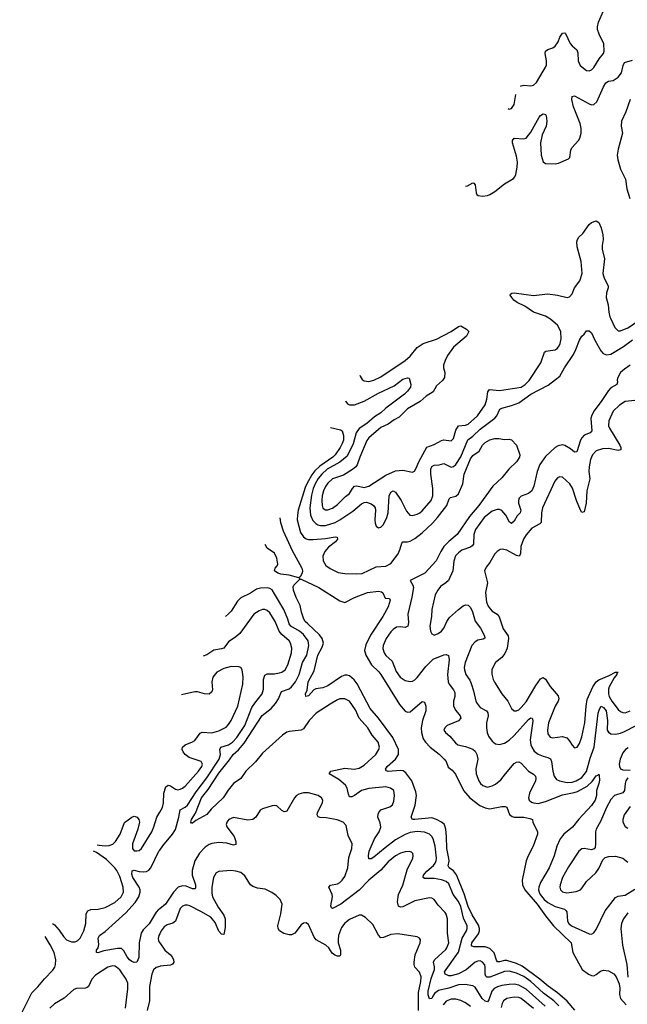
# Model space of a CAD drawing. Header units: inches. Extents: x 1550315 to 1685896, y 510706 to 640504.
# Tile 79 of 256: x 1588843 to 1593867, y 594322 to 602470. Entities that reach past the tile are written whole.
import ezdxf

# ---------------------------------------------------------------- set-up
doc = ezdxf.new("R2010")
doc.units = ezdxf.units.IN
doc.header["$MEASUREMENT"] = 0
for name, color, linetype in [('B5589', 7, 'Continuous'), ('B5599', 7, 'Continuous'), ('B5690', 7, 'Continuous')]:
    doc.layers.add(name, color=color, linetype=linetype)

msp = doc.modelspace()

# ---------------------------------------------------------------- linework, layer by layer
at = {"layer": 'B5589', "color": 5}
for points, elevation in [([(1589481.8, 595642.6), (1589498.6, 595638.6), (1589550, 595632.9), (1589583.3, 595636.7), (1589612.5, 595647.5), (1589635.3, 595670), (1589673.2, 595730), (1589710, 595826), (1589770, 595870.4), (1589790, 595878.4), (1589813, 595870), (1589828.4, 595850), (1589833.7, 595830), (1589820.2, 595770), (1589774.9, 595650), (1589774.9, 595610), (1589790, 595593), (1589810, 595590.4), (1589830, 595594.9), (1589850, 595610.6), (1589933.7, 595750), (1589952.8, 595790), (1589976.4, 595870), (1590000, 595911)], 580), ([(1589114.9, 594990.5), (1589130, 594978.9), (1589170, 594936), (1589203.7, 594883.7), (1589230, 594856.3), (1589270, 594838), (1589301.5, 594838.5), (1589323.5, 594850), (1589341.8, 594870), (1589374, 594930), (1589389.8, 594990), (1589391.9, 595070), (1589404.9, 595095.1), (1589430, 595105.4), (1589490.6, 595109.4), (1589550, 595123.9), (1589630, 595164.4), (1589681, 595210), (1589699.8, 595250), (1589698, 595290), (1589670, 595380.5), (1589645.7, 595430), (1589630, 595451.5), (1589559, 595519), (1589477.7, 595577.7), (1589452.1, 595589.9)], 580), ([(1590000, 595112.9), (1589990, 595104.9), (1589970, 595083), (1589912.1, 594987.9), (1589862.9, 594937.1), (1589846.3, 594910), (1589830.2, 594830.2), (1589827.7, 594710), (1589810.4, 594669.6), (1589790, 594667), (1589770, 594674.5), (1589750, 594689.6), (1589730, 594714.5), (1589704.9, 594764.9), (1589683.1, 594783.1), (1589650, 594784), (1589536.8, 594763.2), (1589487.8, 594747.8), (1589478, 594750), (1589478, 594770), (1589491.2, 594788.8), (1589496.6, 594816.6), (1589491.6, 594870), (1589502.9, 594890), (1589550, 594924.9), (1589720.9, 595079.1), (1589796.9, 595163.1), (1589826.2, 595210), (1589837.9, 595250), (1589838.3, 595270), (1589829.9, 595290), (1589778.6, 595370), (1589770, 595398), (1589773.6, 595426.4), (1589790, 595431.6), (1589830, 595419.4), (1589870, 595417.2), (1589890, 595420.8), (1589909.5, 595430.5), (1589927.2, 595450), (1589992.3, 595587.7), (1590000, 595598.5)], 560), ([(1590000, 594905), (1589992.2, 594890), (1589987.3, 594867.3), (1589989.1, 594850), (1589996.4, 594836.4), (1590000, 594831.1)], 580), ([(1588842.6, 594217.4), (1588943.2, 594416.8), (1588993.8, 594466.2), (1589047.4, 594532.6), (1589115.3, 594604.7), (1589132.5, 594630), (1589139.6, 594650), (1589140.9, 594690), (1589126.5, 594750), (1589094.5, 594814.5), (1589054.1, 594882.3)], 580), ([(1589716.5, 594290), (1589735.9, 594450), (1589736, 594496), (1589722.2, 594530), (1589670, 594605.6), (1589643, 594630), (1589630, 594637.1), (1589610, 594639.8), (1589570, 594629.8), (1589470, 594563.5), (1589439.2, 594530), (1589411.4, 594470), (1589399.3, 594460.7), (1589385.5, 594454.5), (1589312.2, 594452.2), (1589290, 594443), (1589210, 594372.9), (1589130, 594326.6), (1589090.8, 594290)], 580), ([(1590000, 594635.4), (1589970, 594626.6), (1589950, 594606.9), (1589934.5, 594570), (1589915.3, 594470), (1589915, 594350), (1589895.4, 594270)], 580)]:
    msp.add_lwpolyline(points, dxfattribs=dict(at, elevation=elevation))
at = {"layer": 'B5599', "color": 5}
for points, elevation in [([(1591656.1, 599528.9), (1591658.9, 599518.9), (1591673.4, 599493.4), (1591690, 599481.7), (1591730, 599476.9), (1591770, 599487.2), (1591830, 599514.6), (1592030, 599648.6), (1592070, 599685), (1592130, 599756.1), (1592178.5, 599790), (1592290, 599827.2), (1592411.3, 599890), (1592470, 599930.3), (1592490, 599935.8), (1592536.3, 599910), (1592557.3, 599890), (1592538.3, 599850), (1592430, 599760.3), (1592381, 599690), (1592359.7, 599650), (1592346, 599610), (1592345.8, 599590), (1592357.6, 599550), (1592355, 599510), (1592337.3, 599482.7), (1592290, 599439.1), (1592262.4, 599390), (1592204.7, 599355.3), (1592154.2, 599310), (1592049.7, 599250.3), (1591979.1, 599180.9), (1591940.2, 599159.8), (1591890, 599122.6), (1591830, 599094.5), (1591810, 599079.8), (1591730.2, 599010), (1591712.7, 598987.3), (1591654.1, 598850), (1591633.8, 598786.2), (1591623.2, 598770), (1591593.8, 598746.2), (1591519.5, 598700.5), (1591430, 598669.8), (1591390, 598635.3), (1591370, 598607.3), (1591354.4, 598570), (1591344, 598530), (1591340.8, 598490), (1591343.8, 598450), (1591350, 598428.7), (1591370, 598413.4), (1591390, 598412.7), (1591430, 598428.2), (1591470, 598456.9), (1591536.3, 598523.7), (1591570.9, 598550), (1591594, 598590), (1591611.8, 598608.2), (1591630, 598612.1), (1591690, 598599.4), (1591729.6, 598610), (1591870, 598701.7), (1591950, 598735.1), (1592010, 598741.4), (1592090, 598725.5), (1592106.5, 598733.5), (1592121.6, 598758.4), (1592142.4, 598810), (1592210, 598931.6), (1592270, 598954.3), (1592330, 598988.6), (1592350, 598994.3), (1592410, 598985.7), (1592430, 599004.4), (1592447.8, 599072.2), (1592470, 599107.6), (1592530, 599114.4), (1592550, 599123.2), (1592629.1, 599190.9), (1592690, 599282.6), (1592705.4, 599330), (1592714.4, 599390), (1592727.8, 599410), (1592810, 599400.8), (1592990, 599429.5), (1593022.2, 599450), (1593055.6, 599484.4), (1593151.6, 599630), (1593182.3, 599717.7), (1593193.1, 599726.9), (1593270, 599736.9), (1593290, 599752), (1593303.5, 599770), (1593312.7, 599790), (1593320.3, 599830), (1593316.8, 599890), (1593290, 599941.7), (1593235.6, 599990), (1593218.1, 600000)], 580), ([(1593726.4, 600000), (1593763.1, 599923.1), (1593790, 599895.3), (1593810, 599896), (1593870, 599920.5), (1593910, 599943.3), (1593950, 599974.6), (1593974.4, 600000)], 580), ([(1591537, 599316.9), (1591539.7, 599310), (1591551.7, 599291.7), (1591570, 599282), (1591610, 599283.2), (1591690, 599313.9), (1591810, 599380.1), (1591939.2, 599440.8), (1592010, 599493.7), (1592050, 599505.7), (1592062.5, 599502.5), (1592076.9, 599450), (1592072.9, 599430), (1592050, 599395.6), (1592025.2, 599370), (1591870, 599254), (1591830, 599217.2), (1591777.1, 599182.9), (1591711.5, 599128.5), (1591650, 599086), (1591624.2, 599050), (1591599.7, 598960.3), (1591550, 598857.7), (1591490.7, 598809.3), (1591385.8, 598750), (1591340.6, 598710), (1591310, 598671.6), (1591286.4, 598630), (1591269.7, 598590), (1591255.2, 598535.2), (1591240.5, 598430), (1591245.9, 598370), (1591265.1, 598325.1), (1591290, 598299.4), (1591307.4, 598290), (1591330, 598284), (1591370, 598284.6), (1591450, 598309.1), (1591490, 598331.3), (1591596.3, 598403.7), (1591670, 598464.1), (1591690, 598473.2), (1591710, 598476.1), (1591750, 598464.4), (1591768.8, 598450), (1591781.7, 598430), (1591785.2, 598410), (1591780.3, 598330), (1591782.9, 598302.9), (1591790, 598278), (1591810, 598264), (1591830, 598270.7), (1591850, 598293.4), (1591878.7, 598350), (1591889.7, 598390), (1591898.7, 598530), (1591910, 598559.5), (1591930, 598571.4), (1591950, 598558.7), (1591995.8, 598490), (1592041.6, 598401.6), (1592069.4, 598369.4), (1592090, 598367.3), (1592130, 598379.1), (1592151.4, 598388.6), (1592170, 598404.2), (1592244.5, 598490), (1592258.9, 598530), (1592259.8, 598590), (1592242.7, 598710), (1592243.4, 598750), (1592250, 598771.5), (1592270, 598783.5), (1592310, 598786.7), (1592350, 598797.2), (1592410, 598767.1), (1592430, 598771.2), (1592450, 598788.2), (1592490, 598852), (1592546.7, 598993.3), (1592590, 599021.9), (1592650, 599080.4), (1592770, 599171.1), (1592787.9, 599192.1), (1592812.5, 599247.5), (1592830, 599255.9), (1592910, 599275.8), (1592970, 599299.5), (1593070, 599372), (1593213.3, 599446.7), (1593310, 599518.9), (1593348.7, 599590), (1593420.9, 599699.1), (1593440.7, 599739.3), (1593470, 599819.1), (1593490, 599850.8), (1593510, 599867.3), (1593530, 599894), (1593550, 599894), (1593570, 599879.1), (1593597.8, 599817.8), (1593647.7, 599730), (1593667.2, 599707.2), (1593695.2, 599695.2), (1593730, 599700.5), (1593836, 599764), (1593910, 599819.7)], 560), ([(1593890.2, 599610), (1593842.4, 599577.6), (1593811, 599549), (1593787.8, 599510), (1593783.8, 599490), (1593786.3, 599470), (1593780.4, 599450), (1593730, 599422.5), (1593710, 599401.6), (1593650.1, 599309.9), (1593590.8, 599230), (1593569.5, 599190), (1593564.3, 599170), (1593573.8, 599066.2), (1593559.1, 599050), (1593510, 599031.6), (1593489.6, 599010.4), (1593479.4, 598990), (1593450, 598892.3), (1593430, 598891.8), (1593398.1, 598918.1), (1593350, 598944.8), (1593330, 598950.8), (1593295.4, 598944.6), (1593270, 598928.6), (1593190, 598855.3), (1593143.9, 598790), (1593121.2, 598730), (1593094.7, 598610), (1593076.2, 598570), (1593050, 598547.6), (1592990, 598527.8), (1592973.7, 598510), (1592967.2, 598490), (1592968.3, 598468.3), (1592987, 598410), (1592979.5, 598390), (1592956.2, 598363.8), (1592930, 598318.7), (1592910, 598299.6), (1592892.3, 598312.3), (1592863.5, 598370), (1592829, 598409), (1592810, 598417.3), (1592790, 598417.2), (1592750, 598401.6), (1592683.5, 598350), (1592612.1, 598250), (1592597.1, 598210), (1592594.8, 598130), (1592585, 598115), (1592570, 598104.9), (1592499.1, 598080.9), (1592470, 598058.8), (1592446.5, 598033.5), (1592431, 597990), (1592424.7, 597910), (1592387, 597830), (1592367, 597810), (1592321.2, 597778.8), (1592298.9, 597750), (1592277.8, 597710), (1592250.3, 597590), (1592247.2, 597530), (1592233.4, 597450), (1592238.7, 597410), (1592250, 597387.7), (1592270, 597376.4), (1592303.7, 597390), (1592329.6, 597410), (1592350, 597435.5), (1592373.5, 597490), (1592396.5, 597523.5), (1592470, 597587.7), (1592510, 597618), (1592530, 597627), (1592550, 597624.9), (1592570, 597604.4), (1592586.4, 597570), (1592610, 597492.7), (1592653, 597433), (1592686, 597370), (1592688, 597352), (1592675.8, 597344.2), (1592630, 597334.8), (1592610, 597321.4), (1592581.5, 597290), (1592524.6, 597150), (1592518.5, 597110), (1592520.2, 597090), (1592532.4, 597050), (1592563.9, 597003.9), (1592576.6, 596976.6), (1592595.8, 596915.8), (1592615, 596830), (1592624.1, 596810), (1592650, 596778.2), (1592701.3, 596750), (1592713.6, 596733.6), (1592716, 596710), (1592703.5, 596650), (1592701.8, 596610), (1592707.3, 596570), (1592719.4, 596539.4), (1592750, 596498), (1592777.1, 596477.1), (1592810, 596470.3), (1592850, 596482.7), (1592890, 596508.3), (1592930, 596545.5), (1593050, 596679.1), (1593070, 596692.9), (1593078.8, 596690), (1593083.8, 596683.8), (1593085.1, 596665.1), (1593063.9, 596510), (1593068.8, 596470), (1593076.8, 596450), (1593097.6, 596417.6), (1593130, 596391), (1593170, 596374.8), (1593210, 596365), (1593231.9, 596351.9), (1593240.6, 596330), (1593250.2, 596250), (1593262.8, 596210), (1593282.3, 596182.3), (1593304.9, 596170), (1593370, 596158.3), (1593410, 596160.7), (1593444.2, 596170), (1593490, 596199.8), (1593530, 596249.2), (1593560.7, 596359.3), (1593592.6, 596450), (1593626.1, 596730), (1593636.4, 596763.6), (1593650, 596788.2), (1593670, 596778.9), (1593690.6, 596750), (1593702.9, 596670), (1593700.7, 596590), (1593710, 596573.4), (1593730, 596560.8), (1593770, 596556.9), (1593810, 596565), (1593842.1, 596577.9), (1593934.8, 596625.2)], 560), ([(1593930, 599318.6), (1593848.5, 599310), (1593800.8, 599279.2), (1593750.9, 599229.1), (1593713.4, 599150), (1593712.1, 599110), (1593719.3, 599090), (1593805.7, 598950), (1593813.2, 598930), (1593812.4, 598910), (1593790, 598903.9), (1593710, 598922), (1593660.2, 598919.8), (1593610, 598902.2), (1593578.8, 598870), (1593563, 598830), (1593550.8, 598770), (1593548.9, 598730), (1593556.3, 598670), (1593531, 598570), (1593527.5, 598470), (1593510, 598398), (1593490, 598392.7), (1593480.5, 598410), (1593446.2, 598490), (1593413.7, 598593.7), (1593392.2, 598630), (1593330, 598683.5), (1593310, 598688), (1593290, 598678.7), (1593266.9, 598650), (1593165.8, 598430), (1593156.8, 598390), (1593153.5, 598310), (1593142, 598298), (1593076.9, 598263.1), (1593030, 598207.1), (1593008, 598170), (1592986.4, 598110), (1592983.1, 598050), (1592973.4, 598030), (1592950, 598036.8), (1592870, 598079.8), (1592832.7, 598087.3), (1592815.9, 598084.1), (1592790.2, 598069.8), (1592771.1, 598048.9), (1592730, 597977), (1592699.9, 597940.1), (1592687, 597910), (1592711.7, 597810), (1592694.8, 597730), (1592701.8, 597650), (1592716, 597616), (1592733.3, 597593.3), (1592750, 597576.2), (1592789.5, 597549.5), (1592808.1, 597528.1), (1592840.1, 597430), (1592880.5, 597370), (1592883.5, 597350), (1592871.9, 597270), (1592854.7, 597225.3), (1592830, 597192.2), (1592777.6, 597150), (1592747.6, 597092.4), (1592746.9, 597053.1), (1592758.8, 597010), (1592768, 596988), (1592829, 596890), (1592877.7, 596830), (1592910, 596768.2), (1592930, 596750.4), (1592950, 596750.3), (1592970, 596759.6), (1592990, 596776.9), (1593030, 596823.5), (1593110, 596959.7), (1593150, 597015.8), (1593170, 597026.5), (1593190, 597013.1), (1593230, 596951.3), (1593294.8, 596874.8), (1593299.8, 596850), (1593293.7, 596830), (1593271.3, 596790), (1593216.3, 596650), (1593206, 596590), (1593210, 596560.7), (1593230, 596533.7), (1593247.6, 596527.6), (1593330, 596538), (1593366.3, 596526.3), (1593386.1, 596506.1), (1593410, 596466), (1593430, 596442.8), (1593451.8, 596450), (1593470, 596478.8), (1593490, 596534.8), (1593515.9, 596650), (1593525.7, 596790), (1593534.7, 596845.3), (1593580.3, 596950), (1593609.4, 596990.6), (1593630, 597005.7), (1593717.6, 597042.4), (1593770, 597071.2), (1593792.2, 597070), (1593780.5, 597059.5), (1593779.6, 597050), (1593757.9, 597022.1), (1593716.3, 596950), (1593710.6, 596930), (1593711.1, 596890), (1593716.5, 596870), (1593737.6, 596830), (1593790, 596760.2), (1593810, 596743.6), (1593830, 596735.5), (1593850, 596734), (1593890, 596750.2)], 580), ([(1591411.9, 599094), (1591495.1, 599075.1), (1591510, 599066.8), (1591520.8, 599030), (1591518.7, 598990), (1591510, 598961.3), (1591493.3, 598930), (1591451.6, 598870), (1591431.2, 598850), (1591324.6, 598775.4), (1591283.5, 598736.5), (1591258, 598702), (1591216.6, 598630), (1591202.6, 598597.4), (1591146.4, 598410), (1591138.2, 598370), (1591136.8, 598330), (1591165.4, 598225.4), (1591188, 598190), (1591210, 598174), (1591230, 598168.6), (1591267.9, 598167.9), (1591370, 598176.8), (1591450.2, 598190.2), (1591467.1, 598187.1), (1591470.4, 598170), (1591454, 598150), (1591395.8, 598104.2), (1591364.3, 598070), (1591348, 598030), (1591350.8, 597990.8), (1591374.1, 597954.1), (1591408.4, 597928.4), (1591476.3, 597896.3), (1591530, 597885.6), (1591630, 597882.7), (1591673.2, 597886.8), (1591790, 597941.2), (1591870, 597946.5), (1591910, 597969.2), (1591971.3, 598050), (1591989.8, 598090), (1592001.1, 598138.9), (1592009.2, 598150), (1592047.9, 598147.9), (1592070, 598154.5), (1592110, 598176.1), (1592170, 598224.4), (1592256.6, 598303.4), (1592298.3, 598350), (1592373.4, 598450), (1592394.9, 598505.1), (1592403.7, 598516.3), (1592450, 598525.6), (1592470, 598546.2), (1592506.7, 598630), (1592518, 598710), (1592570, 598834.6), (1592590, 598862.3), (1592640.6, 598899.4), (1592668.5, 598950), (1592690, 598972), (1592730, 598993.7), (1592770, 599003.8), (1592804.9, 599004.9), (1592850, 598994.8), (1592890, 598998), (1592910, 598992), (1592950.8, 598950), (1592979.1, 598870), (1592976.5, 598850), (1592950.2, 598810), (1592886, 598750), (1592830, 598678.3), (1592755.5, 598610), (1592638.9, 598450), (1592561.5, 598358.5), (1592459.1, 598210), (1592390, 598152.3), (1592350, 598109.8), (1592324.6, 598070), (1592287.1, 597992.9), (1592191.3, 597890), (1592071.7, 597830), (1592094, 597790), (1592098.2, 597770), (1592085.3, 597690), (1592050.8, 597550), (1592058, 597482), (1592052.4, 597450), (1592030, 597439.8), (1591990, 597445.3), (1591958.6, 597441.4), (1591930, 597424.5), (1591910, 597403.1), (1591873.9, 597350), (1591847.1, 597290), (1591845.1, 597265.1), (1591855.6, 597230), (1591870, 597207.9), (1591921.3, 597161.3), (1591956.1, 597076.1), (1591989.1, 597030), (1592030, 597001.5), (1592070, 596993.7), (1592090, 596996.5), (1592110, 597007.4), (1592130, 597026), (1592201.8, 597118.2), (1592260.9, 597179.1), (1592350, 597213.4), (1592370, 597216.9), (1592389, 597209), (1592393.1, 597173.1), (1592380.5, 597050), (1592385.2, 596990), (1592393, 596970), (1592430, 596924.2), (1592440.9, 596900.9), (1592441, 596870), (1592429.2, 596829.2), (1592429.3, 596790), (1592450, 596751.8), (1592483.6, 596710), (1592490.3, 596690), (1592470, 596666.2), (1592376.3, 596630), (1592357.1, 596610), (1592350.5, 596590), (1592362, 596570), (1592400.4, 596540.4), (1592445.1, 596485.1), (1592464.4, 596470), (1592530, 596455), (1592590, 596434.3), (1592610, 596417.3), (1592623.2, 596390), (1592630.1, 596350), (1592613.7, 596270), (1592617.2, 596230), (1592639.6, 596170), (1592651.8, 596150), (1592671.2, 596131.2), (1592710, 596119.6), (1592750, 596128.9), (1592777.2, 596142.8), (1592821.4, 596178.6), (1592858.5, 596230), (1592930, 596313.7), (1592950, 596324.9), (1592970, 596328.5), (1592990, 596315.8), (1593050, 596250.2), (1593090, 596226), (1593107.2, 596210), (1593111, 596190), (1593107.6, 596170), (1593057.3, 596070), (1593049.4, 596030), (1593056.2, 596010), (1593074.2, 595994.2), (1593090, 595987.8), (1593130, 595984), (1593190, 595999.5), (1593330, 596055.7), (1593426.7, 596073.3), (1593456.1, 596083.9), (1593534.2, 596125.8), (1593575.3, 596164.7), (1593610, 596212.2), (1593623.3, 596216.7), (1593630, 596226), (1593635.3, 596215.3), (1593636.1, 596176.1), (1593631.7, 596148.3), (1593612.1, 596090), (1593610.8, 596050), (1593599.8, 596010), (1593570, 595967.5), (1593465.5, 595854.5), (1593413.1, 595786.9), (1593342.9, 595730), (1593312.2, 595690), (1593284.7, 595630), (1593260.6, 595550), (1593220.2, 595450), (1593149.3, 595330), (1593134.2, 595290), (1593133.2, 595270), (1593137.1, 595250), (1593147.4, 595230), (1593180.1, 595190), (1593210, 595164.1), (1593270, 595131.4), (1593346.8, 595110), (1593359.2, 595099.2), (1593366.3, 595086.3), (1593371.9, 595010), (1593383.2, 594990), (1593403.9, 594970), (1593550, 594905.7), (1593570, 594902.4), (1593590, 594912.7), (1593610, 594940.3), (1593684.2, 595095.8), (1593770, 595204.7), (1593790, 595215.6), (1593850, 595223.8), (1593930, 595274.4)], 540), ([(1590994.6, 598347.5), (1590998.3, 598310), (1591021.2, 598241.2), (1591096.3, 598076.3), (1591175.5, 597930), (1591180.9, 597910), (1591177.6, 597890), (1591161.8, 597858.2), (1591150.5, 597850), (1591158, 597842), (1591149.5, 597850), (1591070, 597873.8), (1591001, 597881), (1590976, 597890), (1590949, 597910), (1590955.3, 597930), (1590972.7, 597950), (1590975.6, 597964.4), (1590970, 598014), (1590950, 598056.3), (1590890, 598095.1), (1590873.4, 598127.8)], 520), ([(1593433.2, 594273.2), (1593370, 594347.7), (1593290, 594415.5), (1593211, 594471), (1593143.1, 594530), (1592996.8, 594636.8), (1592950, 594659.1), (1592870, 594684.4), (1592850, 594684.3), (1592810, 594672.2), (1592794.4, 594674.4), (1592785.6, 594685.6), (1592766.6, 594746.6), (1592730, 594783), (1592690, 594796), (1592596.4, 594796.4), (1592582.8, 594802.8), (1592579.3, 594810), (1592581.3, 594830), (1592635.4, 594904.6), (1592644.7, 594930), (1592644.5, 594950), (1592635.6, 594975.6), (1592582.7, 595062.7), (1592551.5, 595130), (1592516.6, 595236.6), (1592453, 595393), (1592430, 595425), (1592394.8, 595450), (1592386.4, 595466.4), (1592392.9, 595507.1), (1592391.5, 595528.5), (1592374.9, 595610), (1592372.2, 595710), (1592365.9, 595770), (1592358, 595798), (1592351.1, 595811.1), (1592329.8, 595830), (1592290, 595852.1), (1592250, 595865.6), (1592109.9, 595849.9), (1592090, 595852), (1592079.7, 595870), (1592112, 595970), (1592124.9, 596050), (1592119.2, 596079.2), (1592085.2, 596170), (1592036.3, 596236.3), (1592012.6, 596252.6), (1591990, 596256.4), (1591889.3, 596249.3), (1591874.7, 596254.7), (1591868.3, 596268.3), (1591881.5, 596290), (1591950, 596350.2), (1591975, 596390), (1591973.6, 596430), (1591929, 596530), (1591810, 596689.4), (1591740.4, 596770), (1591633.1, 596973.1), (1591607.5, 597007.5), (1591570, 597038.6), (1591550, 597045.2), (1591530, 597044.5), (1591504.5, 597035.5), (1591390, 596956.4), (1591350, 596941.3), (1591290, 596932.7), (1591275.2, 596924.8), (1591230, 596875.3), (1591209.4, 596869.4), (1591207, 596890), (1591218.4, 596921.6), (1591227.8, 596990), (1591278.6, 597081.4), (1591308.6, 597210), (1591343.1, 597276.9), (1591354.5, 597310), (1591342.4, 597350), (1591320.5, 597380.5), (1591223.7, 597470), (1591204.2, 597490), (1591192.5, 597510), (1591171.9, 597568.1), (1591162.4, 597622.4), (1591129.5, 597689.5), (1591106.9, 597750), (1591103.4, 597776.6), (1591109.2, 597790.8), (1591160.1, 597839.9), (1591170, 597840.2), (1591315.8, 597770), (1591490, 597660.3), (1591530, 597646.4), (1591610, 597688.5), (1591719, 597730), (1591810, 597740.7), (1591834.8, 597734.8), (1591846, 597726), (1591863.5, 597683.5), (1591899.1, 597679.1), (1591906, 597666), (1591888.7, 597610), (1591844.2, 597530), (1591742.4, 597377.6), (1591704.7, 597295.3), (1591694.8, 597250), (1591705.6, 597210), (1591752.4, 597130), (1591812.6, 597072.6), (1591830, 597050.2), (1591983.3, 596803.3), (1592030, 596748.4), (1592050, 596739.7), (1592070, 596742.2), (1592170, 596826.7), (1592190, 596820.7), (1592200.8, 596790), (1592200.7, 596750), (1592173.6, 596670), (1592160.9, 596610), (1592163.8, 596570), (1592179.4, 596519.4), (1592198.9, 596490), (1592237.7, 596450), (1592311, 596391), (1592352.9, 596350), (1592367.6, 596330), (1592384.3, 596284.3), (1592419.3, 596259.3), (1592446.5, 596226.5), (1592513.1, 596090), (1592565.8, 596030), (1592647.4, 595967.4), (1592690, 595946.4), (1592730, 595939.7), (1592830, 595959.5), (1592857.6, 595957.6), (1592871.8, 595951.8), (1592893.5, 595893.5), (1592914.7, 595874.7), (1592930.3, 595870.3), (1593011.3, 595871.3), (1593060.3, 595860.3), (1593082.8, 595850), (1593086.8, 595830), (1593122.8, 595750), (1593124.9, 595730), (1593088.9, 595630), (1593045.7, 595550), (1593030.3, 595510), (1592997.7, 595350), (1592999, 595310), (1593018.6, 595270), (1593122.2, 595150), (1593190, 595052.8), (1593257.7, 594970), (1593401.8, 594830), (1593417.2, 594750), (1593492.2, 594610), (1593546.3, 594570), (1593570, 594559.3), (1593590, 594557.8), (1593610, 594567.3), (1593644.3, 594595.7), (1593670, 594603.4), (1593710, 594599.2), (1593755, 594575), (1593774.6, 594550), (1593799.6, 594490), (1593804, 594456), (1593803.1, 594403.1), (1593811, 594370), (1593856, 594316)], 520), ([(1593299.6, 594310), (1593258.7, 594350), (1593175, 594415), (1593070, 594511.6), (1593010, 594551.6), (1592950, 594580.6), (1592890, 594594.8), (1592850, 594592.6), (1592730, 594547.2), (1592705.9, 594545.9), (1592695.8, 594555.8), (1592692.1, 594570), (1592692.2, 594630), (1592687.4, 594647.4), (1592670, 594671.7), (1592650, 594680.7), (1592630, 594679.5), (1592610, 594669.2), (1592534.1, 594605.9), (1592470, 594573.1), (1592410, 594556.8), (1592390, 594557.8), (1592360.7, 594570), (1592354.5, 594590), (1592470, 594752), (1592502.4, 594870), (1592537.5, 594930), (1592542.9, 594950), (1592541.8, 594970), (1592513.4, 595033.4), (1592489, 595130), (1592470, 595171.5), (1592425.9, 595230), (1592390, 595317.6), (1592370, 595336.8), (1592331.5, 595351.5), (1592270, 595363.2), (1592190, 595363.4), (1592178.5, 595370), (1592181.4, 595390), (1592210, 595423.2), (1592262.9, 595470), (1592277.7, 595490), (1592285.6, 595510), (1592288.4, 595531.6), (1592278.8, 595630), (1592262.6, 595690), (1592250, 595710.8), (1592230, 595729.8), (1592190, 595746.6), (1592130, 595752.9), (1592070, 595742.4), (1592030, 595727.8), (1591950, 595681.4), (1591863.2, 595616.8), (1591770, 595538.9), (1591750, 595526.3), (1591730, 595526.6), (1591725.7, 595550), (1591732.3, 595590), (1591775.4, 595690), (1591816, 595750), (1591828.5, 595788.5), (1591823.5, 595823.5), (1591804, 595870), (1591806.1, 595893.9), (1591812.8, 595910), (1591830, 595930.3), (1591904, 595956), (1591926.3, 595973.7), (1591936.2, 596003.8), (1591942.9, 596050), (1591935.1, 596090), (1591909.3, 596110), (1591870, 596120.8), (1591730, 596107.5), (1591670, 596092.3), (1591610, 596048.9), (1591590, 596039.3), (1591570, 596038.7), (1591560.4, 596060.4), (1591551.5, 596110), (1591536.2, 596136.2), (1591481.2, 596181.2), (1591402, 596230), (1591416, 596250), (1591530, 596276.5), (1591608.1, 596268.1), (1591650, 596276.3), (1591690, 596301.1), (1591786, 596390), (1591812, 596430), (1591817.6, 596450), (1591807.6, 596490), (1591757.8, 596550), (1591722, 596610), (1591648.8, 596688.8), (1591619.7, 596759.7), (1591568.9, 596828.9), (1591530, 596849.7), (1591490, 596848.5), (1591470, 596841), (1591410, 596806.8), (1591294.4, 596730), (1591235.6, 596670), (1591190, 596602), (1591169.4, 596590.6), (1591070, 596580.2), (1591050, 596573.2), (1591015.2, 596550), (1590850, 596399.1), (1590791.6, 596328.4), (1590711, 596250), (1590671.8, 596190), (1590610, 596148.7), (1590566.2, 596093.8), (1590526, 596030), (1590424.8, 595935.2), (1590390, 595893.6), (1590298.3, 595841.7), (1590270, 595820.9), (1590262, 595822), (1590257.2, 595830), (1590264, 595850), (1590296.9, 595903.1), (1590347, 596030), (1590400.9, 596099.1), (1590490, 596233.1), (1590576.4, 596343.6), (1590606.3, 596390), (1590651.8, 596428.2), (1590698.6, 596481.4), (1590848.5, 596711.5), (1590921.7, 596770), (1590956.7, 596810), (1590983.2, 596850), (1591006.9, 596910), (1591070, 596933), (1591090, 596949.4), (1591122.5, 596990), (1591153.9, 597050), (1591180.4, 597150), (1591215.6, 597210), (1591234.3, 597290), (1591227.1, 597330), (1591190, 597382), (1591157.4, 597410), (1591083.9, 597450), (1591071.7, 597470), (1591060.8, 597510), (1591025.4, 597590), (1590950, 597719.5), (1590930, 597750.4), (1590910, 597764), (1590890, 597769), (1590833.9, 597766.1), (1590801.9, 597758.1), (1590750, 597725.2), (1590670, 597686.6), (1590642.3, 597657.7), (1590590, 597575.8), (1590570, 597552.3), (1590543.7, 597530.2)], 540), ([(1590000, 595598.5), (1590025.7, 595634.3), (1590106.6, 595730), (1590130, 595767.1), (1590158.5, 595870), (1590169, 595930), (1590210, 595952), (1590230, 595970.1), (1590300.3, 596079.7), (1590390, 596197.1), (1590492.1, 596350), (1590503.9, 596390), (1590496.2, 596430), (1590504.4, 596450), (1590570, 596468.3), (1590601.5, 596490), (1590636.6, 596530), (1590703.4, 596630), (1590762.3, 596777.7), (1590785.8, 596814.2), (1590847.8, 596892.2), (1590858.3, 596930), (1590858, 597010), (1590870, 597044.9), (1590890, 597055.6), (1590950, 597055.9), (1590990, 597063.5), (1591010, 597070.2), (1591038.2, 597090), (1591060.6, 597130), (1591089, 597230), (1591093.2, 597270), (1591082.9, 597310), (1591070.6, 597330), (1591010, 597382.5), (1590988.9, 597408.9), (1590954.5, 597490), (1590910, 597560.9), (1590890, 597579.2), (1590870, 597587.6), (1590850, 597588.7), (1590821.4, 597578.6), (1590779.5, 597550), (1590661.7, 597390), (1590630, 597361.7), (1590570, 597321.3), (1590530.1, 597269.9), (1590510, 597262), (1590447, 597253), (1590390, 597214.2), (1590358.8, 597201.5)], 560), ([(1590000, 595911), (1590022.4, 595950), (1590032.1, 595990), (1590033.6, 596070), (1590050, 596120.3), (1590070, 596134.3), (1590090, 596130.3), (1590130, 596102), (1590150, 596097.3), (1590170, 596100.9), (1590190, 596111.5), (1590210, 596127.7), (1590321.4, 596250), (1590348.4, 596290), (1590353.3, 596310), (1590343.7, 596330), (1590244.9, 596364.9), (1590210, 596389.7), (1590193.5, 596410), (1590186, 596430), (1590189.7, 596450), (1590210, 596470.2), (1590270, 596492.7), (1590290, 596504.9), (1590334, 596566), (1590350, 596573.6), (1590430, 596567), (1590490, 596583.8), (1590550, 596615.8), (1590570, 596636), (1590591.6, 596670), (1590646, 596790), (1590687, 596970), (1590690.7, 597030.7), (1590681.6, 597090), (1590670, 597109.3), (1590655.6, 597115.6), (1590590, 597115.8), (1590530, 597100.7), (1590473.4, 597070), (1590439.7, 597030), (1590432, 596990), (1590435.6, 596924.4), (1590430, 596906.3), (1590410, 596889), (1590370.2, 596889.8), (1590312.4, 596907.6), (1590290, 596908.1), (1590180.1, 596883.9)], 580), ([(1593875.1, 596444.9), (1593851.1, 596428.9), (1593830, 596402.3), (1593807.8, 596350), (1593800.1, 596310), (1593801.8, 596290), (1593811, 596271), (1593830, 596261.6), (1593890, 596258)], 560), ([(1593870, 596195.4), (1593855.1, 596170), (1593847.8, 596150), (1593843.2, 596090), (1593828.8, 596071.2), (1593761.1, 596050), (1593730, 596016.4), (1593695.7, 595950), (1593646.3, 595833.7), (1593609, 595770), (1593604.4, 595750), (1593604.6, 595650), (1593599.9, 595620.1), (1593592, 595608), (1593570, 595600.5), (1593510, 595609.7), (1593491.7, 595608.3), (1593464.6, 595590), (1593379.4, 595460.6), (1593331.2, 595370), (1593310.2, 595310), (1593308.1, 595290), (1593313.1, 595270), (1593332, 595252), (1593365.4, 595245.4), (1593444.4, 595255.6), (1593479.5, 595270), (1593494.7, 595285.3), (1593530, 595338.4), (1593606.6, 595410), (1593630, 595446), (1593663.3, 595516.7), (1593684.8, 595535.2), (1593714.6, 595545.4), (1593770, 595547.6), (1593830, 595530.3), (1593870, 595497.6)], 560), ([(1593186.8, 594306.8), (1593030, 594447.4), (1592970, 594480.6), (1592930, 594487.9), (1592890, 594486.8), (1592830, 594477.3), (1592793.2, 594466.8), (1592766.7, 594453.3), (1592745.9, 594430), (1592720.9, 594359.1), (1592710, 594342.4), (1592690, 594348.4), (1592666.7, 594370), (1592610, 594463.7), (1592590, 594475.3), (1592526.5, 594486.5), (1592470, 594481.4), (1592390, 594454.2), (1592305, 594435), (1592272.1, 594410), (1592257.5, 594390), (1592250, 594369.6), (1592230, 594366.6), (1592220.8, 594400.8), (1592219.9, 594430), (1592245.3, 594534.7), (1592271.7, 594610), (1592272.4, 594632.4), (1592263.2, 594670), (1592271.7, 594690), (1592365.1, 594774.9), (1592375.6, 594790), (1592389.9, 594830), (1592381.1, 594910), (1592378.7, 595030), (1592370, 595067), (1592360.9, 595080.9), (1592302, 595142), (1592270, 595187.6), (1592250, 595201.3), (1592230, 595203), (1592110, 595178.8), (1592010, 595128.6), (1591990, 595125.1), (1591974.7, 595134.7), (1591967.6, 595170), (1591974.8, 595230), (1592010, 595306.4), (1592046, 595434), (1592092.8, 595530), (1592096.9, 595550), (1592093.6, 595570), (1592081, 595581), (1592066, 595586), (1592030, 595584), (1591990, 595572.8), (1591948.9, 595550), (1591890, 595499.8), (1591829.1, 595430.9), (1591730, 595349.2), (1591650, 595267), (1591497.5, 595150), (1591430, 595114.7), (1591421, 595121), (1591415.8, 595135.8), (1591429.1, 595210), (1591425.5, 595230), (1591398.4, 595290), (1591413, 595307), (1591470, 595317.5), (1591490, 595328.4), (1591510, 595349.2), (1591530, 595380.2), (1591557, 595450), (1591564.1, 595535.9), (1591589.7, 595610), (1591592.8, 595650), (1591557.6, 595717.6), (1591541.8, 595801.8), (1591518.4, 595830), (1591468.3, 595848.3), (1591375.6, 595864.4), (1591326.7, 595866.7), (1591310, 595872.7), (1591303.1, 595890), (1591306.2, 595910), (1591346.6, 595990), (1591347.8, 596010), (1591337, 596030), (1591309.8, 596049.8), (1591230, 596070.8), (1591190, 596070.8), (1591150, 596060.9), (1591130, 596048.4), (1591114.7, 596030), (1591050, 595920.7), (1591042.3, 595917.7), (1591030, 595914.7), (1591010, 595926.6), (1590970, 595962.9), (1590950, 595967.3), (1590930, 595965.1), (1590850, 595938.7), (1590831.7, 595928.3), (1590795.8, 595870), (1590770, 595849.7), (1590730, 595844.8), (1590610, 595866.9), (1590572.4, 595850), (1590556.5, 595830), (1590550.5, 595810.5), (1590554, 595790), (1590617, 595710), (1590630.3, 595670), (1590630, 595645.2), (1590610, 595639.5), (1590555.3, 595655.3), (1590490, 595659.5), (1590430, 595652.2), (1590410, 595644.6), (1590377.2, 595622.8), (1590330, 595573.1), (1590290.8, 595509.2), (1590269, 595430), (1590269.6, 595389.6), (1590297.1, 595310), (1590295.9, 595284.1), (1590290, 595276.2), (1590270, 595277.6), (1590218, 595298), (1590190, 595302.7), (1590153.4, 595290), (1590115.3, 595250), (1590048.4, 595151.6), (1590000, 595112.9)], 560), ([(1593890, 595958.7), (1593840.3, 595890), (1593829, 595850), (1593830.3, 595830), (1593850, 595794.4), (1593870, 595778.7)], 580), ([(1592139.6, 594270), (1592140.6, 594419.4), (1592160.2, 594510), (1592162, 594550), (1592148.4, 594588.4), (1592110.8, 594630), (1592104.7, 594650), (1592104.9, 594670), (1592113.2, 594730), (1592154, 594830), (1592156.2, 594856.2), (1592149.5, 594869.5), (1592130, 594879.5), (1591970, 594904.1), (1591910, 594899.3), (1591850, 594874), (1591830, 594873), (1591810, 594894), (1591763, 594983), (1591700.8, 595040.8), (1591670, 595059.5), (1591650, 595058.7), (1591570, 595024.7), (1591530, 594993), (1591504, 594956), (1591479.6, 594890), (1591475.8, 594855.8), (1591476.9, 594830), (1591495.2, 594770), (1591494.9, 594730), (1591490, 594721.2), (1591470, 594719.6), (1591447.4, 594727.4), (1591424.9, 594744.9), (1591398.7, 594790), (1591374.7, 594810), (1591294, 594854), (1591278.1, 594878.1), (1591230, 594981.2), (1591210, 594996), (1591190, 594992), (1591170, 594978), (1591117.1, 594910), (1591090, 594896.9), (1591070, 594895.6), (1591026.2, 594906.2), (1590990, 594929.3), (1590979.7, 594950), (1590977.4, 594970), (1591001.1, 595070), (1591011.6, 595150), (1590996, 595190), (1590963.3, 595223.3), (1590927, 595247), (1590873.3, 595273.3), (1590810, 595283.5), (1590770, 595296.9), (1590750, 595311.5), (1590704.7, 595384.7), (1590670, 595411.8), (1590630, 595422.8), (1590587.7, 595427.7), (1590490, 595422), (1590466.7, 595410), (1590444.7, 595370), (1590431.9, 595290), (1590430, 595242), (1590437.8, 595210), (1590484.9, 595124.9), (1590530, 595058.7), (1590541.1, 595030), (1590542.2, 594957.8), (1590530, 594899.3), (1590510, 594903), (1590490, 594926.6), (1590458.7, 594998.7), (1590421.6, 595041.6), (1590340.3, 595090), (1590250, 595136.2), (1590230, 595141.8), (1590210, 595140.9), (1590190, 595133.3), (1590170, 595115.8), (1590129.6, 595010.4), (1590110, 594992.7), (1590061.4, 594978.6), (1590037.3, 594962.7), (1590013, 594930), (1590000, 594905)], 580), ([(1593870, 595078), (1593834.8, 595030), (1593817.5, 594990), (1593812.6, 594950), (1593826.3, 594810), (1593863.8, 594650), (1593870, 594547)], 540), ([(1590000, 594831.1), (1590041.3, 594770), (1590090, 594730.2), (1590105.6, 594710), (1590114.7, 594690), (1590116.1, 594670), (1590105.5, 594654.5), (1590090, 594646.2), (1590003.6, 594636.4), (1590000, 594635.4)], 580), ([(1592570, 594303.8), (1592530, 594332.5), (1592490, 594354), (1592450, 594365.2), (1592410, 594364.7), (1592370, 594348.7), (1592343.7, 594316.3)], 580), ([(1593090, 594288.2), (1592990, 594369.9), (1592970, 594377.9), (1592930, 594381.9), (1592870, 594370.6), (1592844.1, 594350), (1592831.9, 594328.1), (1592823.9, 594296.1)], 580)]:
    msp.add_lwpolyline(points, dxfattribs=dict(at, elevation=elevation))
at = {"layer": 'B5690', "color": 5}
for points, elevation in [([(1592983.8, 601918.4), (1592990, 601922.8), (1593010, 601926.9), (1593070, 601923.2), (1593090, 601927.6), (1593116.9, 601950), (1593198.3, 602090), (1593199.8, 602130), (1593186.8, 602190), (1593190.9, 602209.1), (1593210, 602223.6), (1593250, 602236.9), (1593270, 602251.7), (1593294.3, 602285.7), (1593310, 602324.9), (1593330, 602358), (1593350, 602362), (1593355.8, 602355.8), (1593393.7, 602273.7), (1593410, 602253.4), (1593450, 602219.1), (1593456.4, 602196.4), (1593459.3, 602130), (1593476, 602090), (1593530, 602048.4), (1593550, 602045.3), (1593570, 602054.6), (1593590, 602074.6), (1593634.8, 602145.2), (1593670.6, 602189.4), (1593676.1, 602210), (1593671.4, 602270), (1593632.7, 602350), (1593619.8, 602390), (1593619.2, 602410), (1593628.5, 602450), (1593670, 602542)], 640), ([(1592527.4, 601091.3), (1592543.9, 601096.1), (1592590, 601119.3), (1592597.6, 601117.6), (1592610, 601102), (1592617.4, 601037.4), (1592623.8, 601023.8), (1592634.6, 601014.6), (1592670, 601009.2), (1592710, 601014.8), (1592730, 601022.5), (1592770, 601047.7), (1592850, 601112.7), (1592924.3, 601155.7), (1592937.6, 601170), (1592945.3, 601190), (1592955.9, 601250), (1592958.2, 601290), (1592950, 601340.9), (1592916, 601450), (1592916.3, 601470), (1592930, 601490.2), (1593010, 601482.8), (1593030, 601490.3), (1593070, 601539.5), (1593138, 601662), (1593150, 601677.1), (1593170, 601690.4), (1593190, 601684), (1593195.1, 601675.1), (1593201.3, 601630), (1593196.9, 601590), (1593163.6, 601516.4), (1593148.1, 601450), (1593154.6, 601350), (1593170, 601294.4), (1593190, 601279), (1593270, 601275.6), (1593297.6, 601282.4), (1593381.5, 601318.5), (1593392.7, 601330), (1593401, 601390), (1593408.6, 601410), (1593463.9, 601470), (1593475.1, 601490), (1593485, 601530), (1593484.5, 601570), (1593477.6, 601610), (1593421.2, 601750), (1593407.6, 601810), (1593410, 601834.8), (1593430, 601838.4), (1593550, 601772.3), (1593570, 601766.2), (1593590, 601768.1), (1593613.6, 601790), (1593670, 601914.4), (1593690, 601947), (1593710, 601961.1), (1593750, 601965.5), (1593790, 601993), (1593818.6, 602030), (1593832.4, 602090), (1593844.8, 602115.2), (1593910, 602134.9)], 620), ([(1592881.4, 601734.3), (1592890, 601730.4), (1592910, 601734.9), (1592930, 601766.8), (1592946.2, 601851.3)], 640), ([(1593890.9, 601810), (1593853.9, 601706.1), (1593819.4, 601630), (1593816.4, 601590), (1593828.2, 601530), (1593790, 601399.7), (1593783, 601350), (1593787.2, 601310), (1593810, 601231.7), (1593851, 601150), (1593862.5, 601070), (1593888.5, 600990)], 620), ([(1593218.1, 600000), (1593190, 600016), (1593090, 600048.1), (1593019.1, 600099.1), (1592956.2, 600130), (1592929.6, 600150), (1592912, 600170), (1592899.3, 600190), (1592902, 600198), (1592912.5, 600207.5), (1592930, 600210.4), (1593090, 600188.1), (1593210, 600200.7), (1593289.8, 600190.2), (1593368.6, 600171.4), (1593390, 600177.7), (1593410, 600201.3), (1593428.8, 600251.2), (1593474.7, 600310), (1593493.9, 600370), (1593486.4, 600470), (1593452.3, 600590), (1593449.8, 600630.2), (1593453.6, 600650), (1593465.1, 600670), (1593498.3, 600701.7), (1593550, 600774), (1593570, 600790.7), (1593610, 600804.7), (1593630, 600791.3), (1593650, 600747.7), (1593665.2, 600690), (1593668, 600650), (1593659.3, 600600.7), (1593658.9, 600570), (1593678.7, 600490), (1593664, 600370), (1593674, 600330), (1593708.5, 600268.5), (1593709.3, 600250), (1593694.8, 600210), (1593693.1, 600170), (1593708.8, 600110), (1593713.4, 600050), (1593721.6, 600010), (1593726.4, 600000)], 580)]:
    msp.add_lwpolyline(points, dxfattribs=dict(at, elevation=elevation))

doc.saveas('drawing.dxf')
